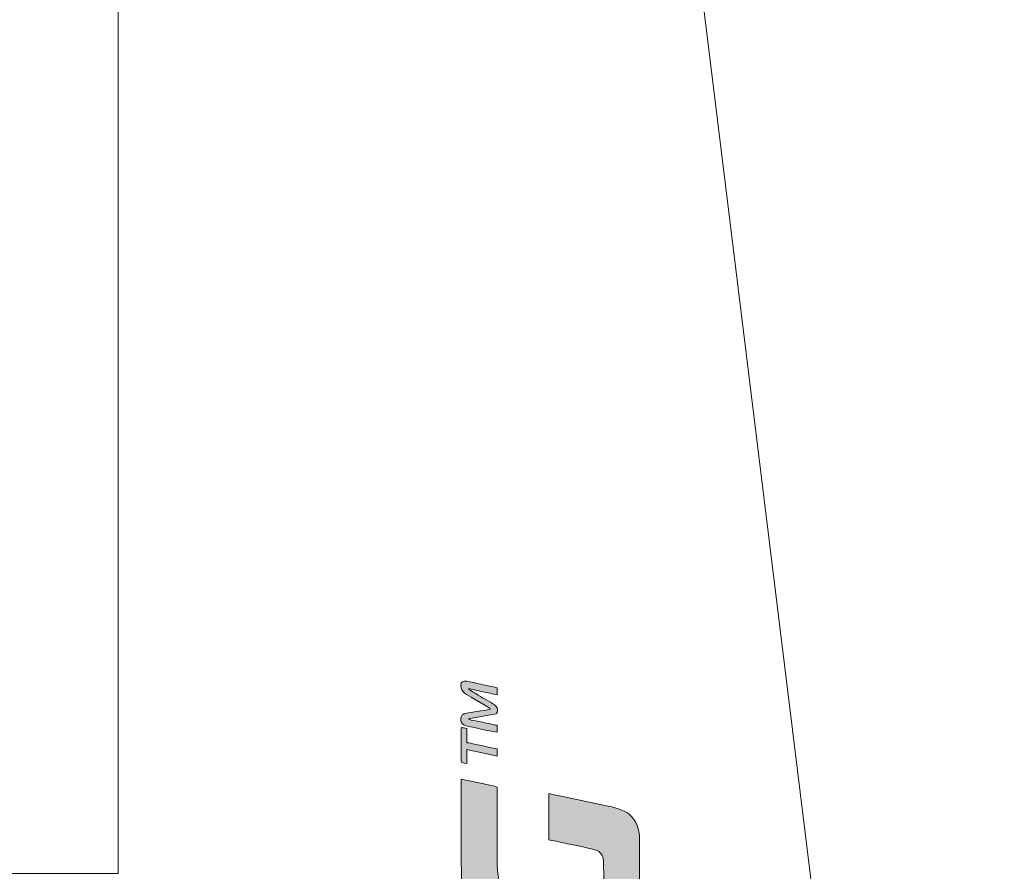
# Model space of a CAD drawing. Header units: millimetres. Extents: x 4 to 594, y -297 to -6.
# Tile 28 of 134: x 29 to 44, y -109 to -96. Entities that reach past the tile are written whole.
import ezdxf

# ---------------------------------------------------------------- set-up
doc = ezdxf.new("R2010")
doc.units = ezdxf.units.MM
doc.header["$MEASUREMENT"] = 0
doc.layers.add('Layer 1', color=7, linetype='Continuous', lineweight=0)

# ---------------------------------------------------------------- blocks, each defined once
blk = doc.blocks.new('Block_42')
at = {"layer": 'Layer 1', "color": 240, "lineweight": 0, "true_color": 0xed2224}
blk.add_lwpolyline([(30.141, -82.724), (30.141, -108.704), (27.141, -108.704), (27.141, -82.724)], dxfattribs=at)
blk.add_open_spline([(38.249, -88.926), (38.249, -88.926), (43.641, -132.724), (43.641, -132.724)], degree=3, dxfattribs=at)
blk = doc.blocks.new('Block_44')
at = {"layer": 'Layer 1', "true_color": 0x0d0a10, "transparency": 33554687}
h = blk.add_hatch(color=188, dxfattribs=at)
edge = h.paths.add_edge_path()
edge.add_spline(control_points=[(35.916, -106.549), (35.916, -106.549), (35.916, -106.443), (35.916, -106.443), (35.884, -106.441), (35.837, -106.429), (35.804, -106.422), (35.768, -106.414), (35.735, -106.407), (35.694, -106.398), (35.654, -106.39), (35.617, -106.382), (35.584, -106.375), (35.537, -106.365), (35.496, -106.366), (35.48, -106.345), (35.48, -106.345), (35.839, -106.282), (35.839, -106.282), (35.904, -106.272), (35.923, -106.264), (35.923, -106.205), (35.923, -106.137), (35.789, -106.081), (35.713, -106.035), (35.677, -106.013), (35.495, -105.91), (35.48, -105.889), (35.517, -105.889), (35.656, -105.923), (35.697, -105.933), (35.767, -105.949), (35.844, -105.963), (35.916, -105.98), (35.916, -105.98), (35.916, -105.875), (35.916, -105.875), (35.895, -105.865), (35.826, -105.852), (35.797, -105.846), (35.754, -105.838), (35.712, -105.828), (35.669, -105.819), (35.508, -105.787), (35.361, -105.719), (35.361, -105.84), (35.361, -105.943), (35.451, -105.972), (35.562, -106.039), (35.562, -106.039), (35.751, -106.152), (35.751, -106.152), (35.773, -106.165), (35.801, -106.173), (35.81, -106.198), (35.695, -106.225), (35.538, -106.241), (35.434, -106.264), (35.417, -106.268), (35.395, -106.274), (35.384, -106.284), (35.36, -106.305), (35.326, -106.423), (35.444, -106.452), (35.505, -106.467), (35.877, -106.549), (35.916, -106.549)], knot_values=[0, 0, 0, 0, 1, 1, 1, 2, 2, 2, 3, 3, 3, 4, 4, 4, 5, 5, 5, 6, 6, 6, 7, 7, 7, 8, 8, 8, 9, 9, 9, 10, 10, 10, 11, 11, 11, 12, 12, 12, 13, 13, 13, 14, 14, 14, 15, 15, 15, 16, 16, 16, 17, 17, 17, 18, 18, 18, 19, 19, 19, 20, 20, 20, 21, 21, 21, 22, 22, 22, 22], degree=3, periodic=0)
h = blk.add_hatch(color=188, dxfattribs=at)
edge = h.paths.add_edge_path()
edge.add_spline(control_points=[(35.452, -107.026), (35.452, -107.026), (35.452, -106.815), (35.452, -106.815), (35.49, -106.819), (35.529, -106.832), (35.569, -106.839), (35.569, -106.839), (35.916, -106.914), (35.916, -106.914), (35.916, -106.914), (35.916, -106.801), (35.916, -106.801), (35.877, -106.801), (35.63, -106.744), (35.571, -106.732), (35.533, -106.724), (35.494, -106.71), (35.452, -106.71), (35.452, -106.71), (35.452, -106.493), (35.452, -106.493), (35.422, -106.49), (35.4, -106.479), (35.368, -106.479), (35.368, -106.479), (35.368, -106.991), (35.368, -106.991), (35.368, -107.019), (35.405, -107.015), (35.452, -107.026)], knot_values=[0, 0, 0, 0, 1, 1, 1, 2, 2, 2, 3, 3, 3, 4, 4, 4, 5, 5, 5, 6, 6, 6, 7, 7, 7, 8, 8, 8, 9, 9, 9, 10, 10, 10, 10], degree=3, periodic=0)
h = blk.add_hatch(color=188, dxfattribs=at)
edge = h.paths.add_edge_path()
edge.add_spline(control_points=[(37.144, -110.149), (37.21, -110.149), (37.301, -110.141), (37.365, -110.131), (37.44, -110.119), (37.491, -110.105), (37.555, -110.084), (37.664, -110.046), (37.774, -109.978), (37.851, -109.895), (37.864, -109.881), (37.864, -109.878), (37.876, -109.864), (37.89, -109.848), (37.892, -109.848), (37.905, -109.829), (37.965, -109.741), (37.989, -109.689), (38.022, -109.589), (38.062, -109.47), (38.084, -109.325), (38.084, -109.167), (38.084, -109.167), (38.084, -108.177), (38.084, -108.177), (38.084, -108.015), (38.041, -107.906), (37.935, -107.807), (37.85, -107.727), (37.691, -107.693), (37.556, -107.666), (37.556, -107.666), (36.914, -107.53), (36.914, -107.53), (36.881, -107.523), (36.848, -107.515), (36.81, -107.507), (36.777, -107.501), (36.725, -107.493), (36.702, -107.482), (36.702, -107.482), (36.702, -108.191), (36.702, -108.191), (36.737, -108.191), (36.897, -108.229), (36.948, -108.24), (37.027, -108.255), (37.383, -108.328), (37.434, -108.35), (37.509, -108.383), (37.537, -108.445), (37.537, -108.549), (37.537, -108.919), (37.598, -109.426), (37.144, -109.426), (36.893, -109.426), (36.604, -109.372), (36.407, -109.293), (35.872, -109.08), (35.916, -108.762), (35.916, -108.184), (35.916, -107.917), (35.916, -107.651), (35.916, -107.384), (35.893, -107.373), (35.818, -107.359), (35.785, -107.353), (35.785, -107.353), (35.368, -107.265), (35.368, -107.265), (35.368, -107.57), (35.353, -108.74), (35.389, -108.992), (35.494, -109.734), (35.928, -109.952), (36.62, -110.09), (36.774, -110.121), (36.981, -110.149), (37.144, -110.149)], knot_values=[0, 0, 0, 0, 1, 1, 1, 2, 2, 2, 3, 3, 3, 4, 4, 4, 5, 5, 5, 6, 6, 6, 7, 7, 7, 8, 8, 8, 9, 9, 9, 10, 10, 10, 11, 11, 11, 12, 12, 12, 13, 13, 13, 14, 14, 14, 15, 15, 15, 16, 16, 16, 17, 17, 17, 18, 18, 18, 19, 19, 19, 20, 20, 20, 21, 21, 21, 22, 22, 22, 23, 23, 23, 24, 24, 24, 25, 25, 25, 26, 26, 26, 26], degree=3, periodic=0)
at = {"layer": 'Layer 1'}
for points, knots in [([(35.916, -106.549), (35.916, -106.549), (35.916, -106.443), (35.916, -106.443), (35.884, -106.441), (35.837, -106.429), (35.804, -106.422), (35.768, -106.414), (35.735, -106.407), (35.694, -106.398), (35.654, -106.39), (35.617, -106.382), (35.584, -106.375), (35.537, -106.365), (35.496, -106.366), (35.48, -106.345), (35.48, -106.345), (35.839, -106.282), (35.839, -106.282), (35.904, -106.272), (35.923, -106.264), (35.923, -106.205), (35.923, -106.137), (35.789, -106.081), (35.713, -106.035), (35.677, -106.013), (35.495, -105.91), (35.48, -105.889), (35.517, -105.889), (35.656, -105.923), (35.697, -105.933), (35.767, -105.949), (35.844, -105.963), (35.916, -105.98), (35.916, -105.98), (35.916, -105.875), (35.916, -105.875), (35.895, -105.865), (35.826, -105.852), (35.797, -105.846), (35.754, -105.838), (35.712, -105.828), (35.669, -105.819), (35.508, -105.787), (35.361, -105.719), (35.361, -105.84), (35.361, -105.943), (35.451, -105.972), (35.562, -106.039), (35.562, -106.039), (35.751, -106.152), (35.751, -106.152), (35.773, -106.165), (35.801, -106.173), (35.81, -106.198), (35.695, -106.225), (35.538, -106.241), (35.434, -106.264), (35.417, -106.268), (35.395, -106.274), (35.384, -106.284), (35.36, -106.305), (35.326, -106.423), (35.444, -106.452), (35.505, -106.467), (35.877, -106.549), (35.916, -106.549)], [0, 0, 0, 0, 1, 1, 1, 2, 2, 2, 3, 3, 3, 4, 4, 4, 5, 5, 5, 6, 6, 6, 7, 7, 7, 8, 8, 8, 9, 9, 9, 10, 10, 10, 11, 11, 11, 12, 12, 12, 13, 13, 13, 14, 14, 14, 15, 15, 15, 16, 16, 16, 17, 17, 17, 18, 18, 18, 19, 19, 19, 20, 20, 20, 21, 21, 21, 22, 22, 22, 22]), ([(35.452, -107.026), (35.452, -107.026), (35.452, -106.815), (35.452, -106.815), (35.49, -106.819), (35.529, -106.832), (35.569, -106.839), (35.569, -106.839), (35.916, -106.914), (35.916, -106.914), (35.916, -106.914), (35.916, -106.801), (35.916, -106.801), (35.877, -106.801), (35.63, -106.744), (35.571, -106.732), (35.533, -106.724), (35.494, -106.71), (35.452, -106.71), (35.452, -106.71), (35.452, -106.493), (35.452, -106.493), (35.422, -106.49), (35.4, -106.479), (35.368, -106.479), (35.368, -106.479), (35.368, -106.991), (35.368, -106.991), (35.368, -107.019), (35.405, -107.015), (35.452, -107.026)], [0, 0, 0, 0, 1, 1, 1, 2, 2, 2, 3, 3, 3, 4, 4, 4, 5, 5, 5, 6, 6, 6, 7, 7, 7, 8, 8, 8, 9, 9, 9, 10, 10, 10, 10]), ([(37.144, -110.149), (37.21, -110.149), (37.301, -110.141), (37.365, -110.131), (37.44, -110.119), (37.491, -110.105), (37.555, -110.084), (37.664, -110.046), (37.774, -109.978), (37.851, -109.895), (37.864, -109.881), (37.864, -109.878), (37.876, -109.864), (37.89, -109.848), (37.892, -109.848), (37.905, -109.829), (37.965, -109.741), (37.989, -109.689), (38.022, -109.589), (38.062, -109.47), (38.084, -109.325), (38.084, -109.167), (38.084, -109.167), (38.084, -108.177), (38.084, -108.177), (38.084, -108.015), (38.041, -107.906), (37.935, -107.807), (37.85, -107.727), (37.691, -107.693), (37.556, -107.666), (37.556, -107.666), (36.914, -107.53), (36.914, -107.53), (36.881, -107.523), (36.848, -107.515), (36.81, -107.507), (36.777, -107.501), (36.725, -107.493), (36.702, -107.482), (36.702, -107.482), (36.702, -108.191), (36.702, -108.191), (36.737, -108.191), (36.897, -108.229), (36.948, -108.24), (37.027, -108.255), (37.383, -108.328), (37.434, -108.35), (37.509, -108.383), (37.537, -108.445), (37.537, -108.549), (37.537, -108.919), (37.598, -109.426), (37.144, -109.426), (36.893, -109.426), (36.604, -109.372), (36.407, -109.293), (35.872, -109.08), (35.916, -108.762), (35.916, -108.184), (35.916, -107.917), (35.916, -107.651), (35.916, -107.384), (35.893, -107.373), (35.818, -107.359), (35.785, -107.353), (35.785, -107.353), (35.368, -107.265), (35.368, -107.265), (35.368, -107.57), (35.353, -108.74), (35.389, -108.992), (35.494, -109.734), (35.928, -109.952), (36.62, -110.09), (36.774, -110.121), (36.981, -110.149), (37.144, -110.149)], [0, 0, 0, 0, 1, 1, 1, 2, 2, 2, 3, 3, 3, 4, 4, 4, 5, 5, 5, 6, 6, 6, 7, 7, 7, 8, 8, 8, 9, 9, 9, 10, 10, 10, 11, 11, 11, 12, 12, 12, 13, 13, 13, 14, 14, 14, 15, 15, 15, 16, 16, 16, 17, 17, 17, 18, 18, 18, 19, 19, 19, 20, 20, 20, 21, 21, 21, 22, 22, 22, 23, 23, 23, 24, 24, 24, 25, 25, 25, 26, 26, 26, 26])]:
    blk.add_open_spline(points, degree=3, knots=knots, dxfattribs=at)
blk = doc.blocks.new('Block_43')
at = {"layer": 'Layer 1'}
blk.add_blockref('Block_44', (0, 0), dxfattribs=at)
blk = doc.blocks.new('Block_41')
at = {"layer": 'Layer 1'}
for name in ['Block_42', 'Block_43']:
    blk.add_blockref(name, (0, 0), dxfattribs=at)

msp = doc.modelspace()

# ---------------------------------------------------------------- block references
at = {"layer": 'Layer 1'}
msp.add_blockref('Block_41', (0, 0), dxfattribs=at)

doc.saveas('drawing.dxf')
